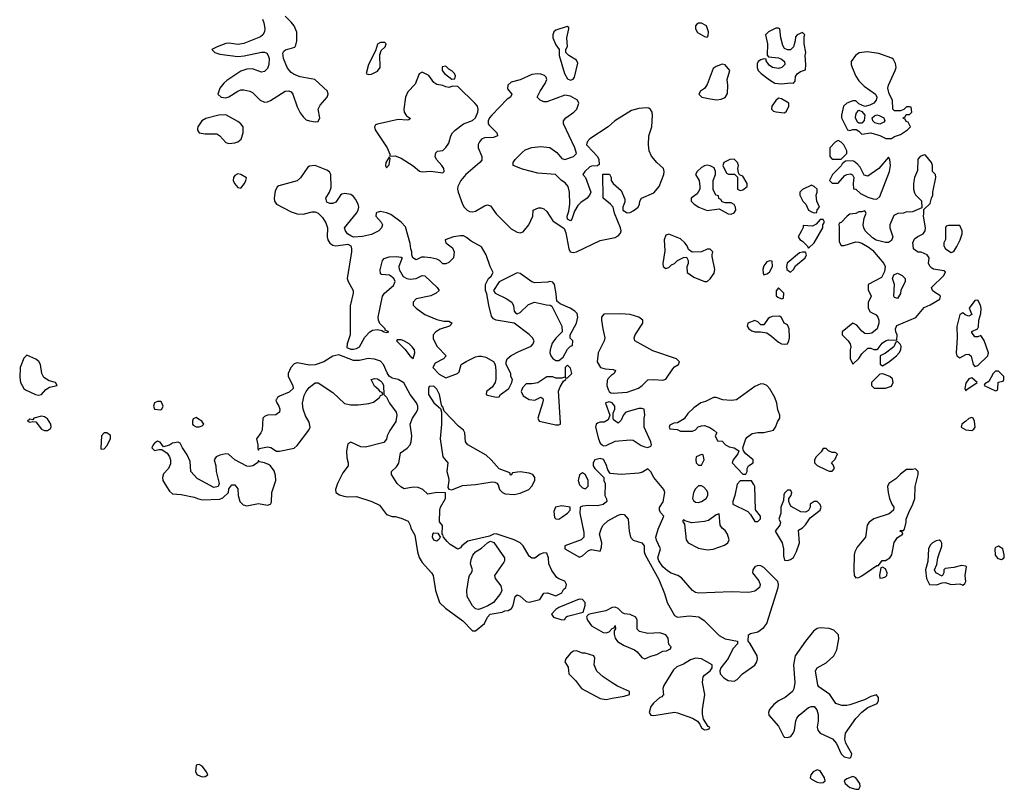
# Model space of a CAD drawing. Header units: inches. Extents: x 2396598 to 2566999, y 262085 to 451979.
# Tile 28 of 256: x 2438802 to 2445429, y 302052 to 307232. Entities that reach past the tile are written whole.
import ezdxf

# ---------------------------------------------------------------- set-up
doc = ezdxf.new("R2010")
doc.units = ezdxf.units.IN
doc.header["$MEASUREMENT"] = 0
doc.layers.add('C4330', color=7, linetype='Continuous')
doc.layers.add('C4340', color=7, linetype='Continuous')

msp = doc.modelspace()

# ---------------------------------------------------------------- linework, layer by layer
at = {"layer": 'C4330', "color": 5, "elevation": 60}
for points in [[(2440000, 306499.1), (2439998, 306490), (2440000, 306487)], [(2440000, 304547.7), (2439990, 304554), (2439970, 304546), (2439964.7, 304530), (2439964.7, 304510), (2439970, 304502), (2439990, 304491.3), (2440000, 304491.3)], [(2440000, 304141.1), (2439954, 304190), (2439950, 304258), (2439930, 304302), (2439897.2, 304350), (2439882, 304382), (2439870, 304388.7), (2439830, 304382), (2439810, 304368.7), (2439770, 304358), (2439748.4, 304388.4), (2439730, 304394), (2439710, 304382), (2439701, 304370), (2439692, 304350), (2439710, 304332), (2439740.2, 304339.8), (2439759.8, 304339.8), (2439794.4, 304314.4), (2439810.7, 304290.7), (2439818, 304270), (2439816.9, 304243.1), (2439804.7, 304210), (2439770, 304175.3), (2439763, 304150), (2439766.4, 304130), (2439790.4, 304090), (2439810, 304059.1), (2439830, 304040.5), (2439890, 304036.5), (2439977.5, 304017.5), (2440000, 304010.2)], [(2440000, 302216.8), (2439990, 302214), (2439986, 302170), (2439997.3, 302150), (2440000, 302148.9)]]:
    msp.add_lwpolyline(points, dxfattribs=at)
for points in [[(2438850, 304973.8), (2438830, 304954.7), (2438806.3, 304890), (2438802.5, 304822.5), (2438808, 304790), (2438830, 304750.4), (2438841, 304741), (2438908.9, 304708.9), (2438930, 304705.5), (2438950, 304710.2), (2438978, 304742), (2439002.1, 304757.9), (2439054, 304770), (2439044, 304790), (2439000.6, 304800.6), (2438964.1, 304824.1), (2438951.4, 304850), (2438943.6, 304910), (2438931.1, 304931.1), (2438910, 304947.3)], [(2439730, 304662.7), (2439710, 304652.7), (2439702, 304630), (2439710, 304611.3), (2439750, 304606.8), (2439758, 304610), (2439768, 304630), (2439756.5, 304656.5), (2439750, 304662)], [(2438950, 304562.8), (2438898, 304550), (2438890, 304538), (2438870, 304544), (2438856, 304530), (2438870, 304523), (2438890, 304528.4), (2438910, 304524.9), (2438950, 304476), (2438970, 304466.9), (2438990, 304466.5), (2439010, 304480.7), (2439014, 304490), (2439012.3, 304510), (2438990, 304544.4), (2438970, 304558.4)], [(2439370, 304452), (2439354, 304430), (2439347.9, 304347.9), (2439350, 304342), (2439370, 304342.8), (2439390, 304362.8), (2439413.6, 304410), (2439413, 304433), (2439390, 304451.8)]]:
    msp.add_lwpolyline(points, close=True, dxfattribs=at)
at = {"layer": 'C4340', "color": 5, "elevation": 60}
for points in [[(2440435.8, 307235.8), (2440445.2, 307210), (2440452.7, 307172.8), (2440450.3, 307150), (2440439.5, 307130), (2440422.8, 307117.2), (2440310, 307071.3), (2440270, 307065.6), (2440212.9, 307072.9), (2440190, 307071.1), (2440130.8, 307050), (2440096, 307030), (2440114.8, 307010), (2440150, 306998.9), (2440270, 306984.9), (2440312.4, 306987.6), (2440430, 307014), (2440450, 307012.7), (2440465.8, 307005.8), (2440475.5, 306990), (2440480.4, 306970), (2440478.4, 306930), (2440470, 306904), (2440450, 306882.7), (2440430, 306879.3), (2440370, 306900.7), (2440330, 306898.7), (2440290, 306885.1), (2440196.7, 306823.3), (2440175.6, 306804.4), (2440150.3, 306770), (2440134.9, 306730), (2440158, 306710), (2440190, 306706.2), (2440210, 306712.4), (2440270, 306750.3), (2440290, 306758.9), (2440310, 306759.5), (2440350.3, 306750.3), (2440370, 306740.5), (2440420.7, 306690), (2440450, 306677.1), (2440470, 306679.3), (2440491.4, 306688.6), (2440588.7, 306750), (2440613.2, 306753.2), (2440630, 306746), (2440640.7, 306730), (2440670, 306644.7), (2440690, 306604.7), (2440710, 306578), (2440730, 306558), (2440752, 306550), (2440790, 306543.1), (2440810, 306546.7), (2440822.4, 306570), (2440811.5, 306630), (2440824.2, 306655.8), (2440872.8, 306710), (2440878.9, 306730), (2440874.3, 306750), (2440789.2, 306829.2), (2440690, 306848), (2440650, 306863.5), (2440630, 306876.9), (2440604.7, 306904.7), (2440577.2, 306970), (2440573.9, 307006.1), (2440581, 307019), (2440592.2, 307027.8), (2440653.4, 307046.6), (2440660.9, 307059.1), (2440667, 307090), (2440666.6, 307146.6), (2440649.3, 307189.3), (2440630, 307215.3), (2440590, 307255.3)], [(2440000, 306487), (2440011.3, 306470), (2440050, 306463.6), (2440130, 306463.7), (2440150.2, 306450.2), (2440190, 306404.9), (2440210, 306398), (2440250, 306403), (2440270, 306410.5), (2440292.7, 306427.3), (2440305.7, 306470), (2440306.6, 306510), (2440291.6, 306530), (2440270, 306545.4), (2440190, 306591), (2440142, 306590), (2440054.2, 306565.8), (2440028.9, 306551.1), (2440002.4, 306510), (2440000, 306499.1)], [(2440000, 304491.3), (2440010, 304491.3), (2440030, 304498), (2440042, 304510), (2440028, 304530), (2440000, 304547.7)], [(2440000, 304010.2), (2440030, 304000.4), (2440150, 304004.9), (2440170, 304014), (2440208, 304050), (2440210, 304074), (2440230, 304102), (2440250, 304102), (2440270, 304074), (2440273.4, 304030), (2440284.9, 303990), (2440306.7, 303966.7), (2440330, 303960.5), (2440410, 303974.8), (2440470, 303964.9), (2440489.3, 303970.7), (2440496.2, 303983.8), (2440499.6, 304050), (2440527, 304130), (2440524.8, 304164.8), (2440514.5, 304194.5), (2440490, 304229), (2440477.6, 304237.6), (2440450, 304249.3), (2440416.4, 304256.4), (2440410, 304266), (2440402, 304250), (2440371.3, 304230), (2440350, 304224.5), (2440330, 304227), (2440249.2, 304270), (2440206.8, 304306.8), (2440189.5, 304309.5), (2440150, 304300.7), (2440124.7, 304290), (2440111, 304270), (2440123, 304230), (2440123.8, 304190), (2440144, 304110), (2440138, 304090), (2440110, 304083.7), (2440000.5, 304140.5), (2440000, 304141.1)], [(2440000, 302148.9), (2440030, 302136.4), (2440050, 302138), (2440069.2, 302150), (2440059.6, 302170), (2440030, 302207), (2440010, 302219.5), (2440000, 302216.8)]]:
    msp.add_lwpolyline(points, dxfattribs=at)
for points in [[(2443390, 307209.2), (2443370, 307209), (2443358.8, 307201.2), (2443351, 307190), (2443350.8, 307170), (2443364.9, 307144.9), (2443410, 307118), (2443430, 307114), (2443436.4, 307123.6), (2443437.2, 307150), (2443424, 307190)], [(2442486, 307186), (2442410, 307162), (2442398, 307150), (2442391.3, 307130), (2442391, 307110), (2442410, 307062), (2442434, 307030), (2442434, 306990), (2442468.4, 306870), (2442490, 306833), (2442510, 306824.9), (2442527.8, 306832.2), (2442535.2, 306844.8), (2442558.9, 306938.9), (2442550, 306959), (2442498, 306990), (2442478, 307010), (2442478, 307030), (2442488.4, 307051.6), (2442484, 307110), (2442498, 307170), (2442498, 307178)], [(2443910, 307175.3), (2443890, 307175.3), (2443842, 307150), (2443822, 307130), (2443836, 307070), (2443832.7, 306992.7), (2443842, 306982), (2443910, 306976), (2443930, 306966.8), (2443950.5, 306950.5), (2443950.7, 306930), (2443930.4, 306909.6), (2443910, 306902.7), (2443869.3, 306909.3), (2443845.2, 306925.2), (2443826, 306954), (2443826, 306966), (2443810, 306968), (2443790, 306962), (2443772, 306950), (2443765.4, 306934.6), (2443764.7, 306910), (2443771.3, 306890), (2443791.3, 306870), (2443847.5, 306827.5), (2443885.2, 306805.2), (2443930, 306799.1), (2443990, 306806.8), (2444010, 306804.7), (2444022, 306818), (2444024, 306850), (2444033.6, 306866.4), (2444058, 306882), (2444090, 306894), (2444093.2, 306930), (2444089, 306990), (2444094, 307010), (2444082, 307070), (2444082, 307118), (2444086, 307130), (2444070, 307146), (2444034, 307130), (2444023.6, 307116.4), (2444022, 307090), (2444010.9, 307049.1), (2443990.7, 307029.3), (2443970, 307028.7), (2443950, 307038), (2443938, 307058), (2443924, 307110), (2443918, 307170)], [(2441259, 307079), (2441230, 307079), (2441210, 307068), (2441197.3, 307022.7), (2441150.7, 306930), (2441134, 306870), (2441150, 306862), (2441170, 306864.7), (2441210, 306884.7), (2441228.7, 306910), (2441225.2, 306994.8), (2441235.5, 307024.5), (2441262, 307050), (2441268, 307070)], [(2444505.5, 307014.5), (2444452, 307008), (2444427.7, 306990), (2444398.8, 306950), (2444398.8, 306930), (2444405.5, 306910), (2444430, 306851), (2444450, 306821), (2444484.5, 306784.5), (2444561, 306730), (2444570.8, 306710), (2444566, 306690), (2444550.6, 306669.4), (2444523.5, 306656.5), (2444490, 306648), (2444450, 306666), (2444430, 306686), (2444410, 306686), (2444370, 306668.7), (2444346.8, 306650), (2444332, 306590), (2444332, 306570), (2444374, 306490), (2444390, 306486), (2444410, 306492), (2444431.6, 306491.6), (2444450, 306482), (2444470, 306462), (2444530.9, 306470.9), (2444591.1, 306451.1), (2444631.6, 306431.6), (2444668.4, 306431.6), (2444690, 306444.7), (2444730, 306458), (2444778, 306490), (2444798, 306510), (2444782, 306542), (2444767.3, 306547.3), (2444762, 306562), (2444750, 306566), (2444748, 306572), (2444762, 306578), (2444767.3, 306592.7), (2444790, 306594), (2444806, 306610), (2444802, 306642), (2444790, 306646), (2444770, 306646), (2444752.7, 306627.3), (2444730, 306618), (2444690, 306618), (2444678, 306630), (2444675.3, 306690), (2444653.2, 306733.2), (2444645.2, 306770), (2444649.2, 306790), (2444695.1, 306890), (2444700.9, 306910), (2444695.9, 306935.9), (2444682.7, 306962.7), (2444672.7, 306972.7), (2444583.3, 307003.3)], [(2443530, 306932.7), (2443490, 306917.2), (2443470, 306902), (2443430, 306795.3), (2443410.4, 306769.6), (2443384.7, 306750), (2443372, 306730), (2443392, 306710), (2443450, 306698), (2443493.2, 306693.2), (2443522.9, 306697.1), (2443550, 306707.7), (2443564.8, 306735.2), (2443567, 306790), (2443562.7, 306830), (2443582, 306890), (2443550, 306928.7)], [(2441510, 306879), (2441490, 306868), (2441463.4, 306796.6), (2441413.6, 306746.4), (2441399, 306710), (2441386.7, 306630), (2441390.3, 306610.3), (2441404.9, 306584.9), (2441432.7, 306567.3), (2441422, 306558), (2441410, 306555.3), (2441350, 306560.5), (2441210.6, 306529.4), (2441196.9, 306523.1), (2441191, 306510), (2441194.8, 306490), (2441274.9, 306370), (2441294, 306326), (2441294, 306314), (2441330, 306316), (2441370, 306300.7), (2441450, 306247.3), (2441492.8, 306212.8), (2441510, 306208), (2441570, 306212.4), (2441650, 306201), (2441659, 306210), (2441656, 306230), (2441644, 306250), (2441606.6, 306290), (2441599.3, 306310), (2441603.7, 306336.3), (2441614, 306346), (2441650, 306350.8), (2441670, 306370.8), (2441690, 306401), (2441703.5, 306450), (2441715.4, 306470), (2441732.9, 306487.1), (2441790, 306530.2), (2441850, 306553.7), (2441869.6, 306570), (2441886.6, 306610), (2441888.2, 306630), (2441882.4, 306650), (2441867.7, 306667.7), (2441750, 306782), (2441716.9, 306783.1), (2441690, 306775.3), (2441670, 306779), (2441649.3, 306789.3), (2441610, 306796), (2441589.6, 306809.6), (2441556.2, 306856.2)], [(2441670, 306918), (2441644.7, 306915.3), (2441644.7, 306890), (2441662, 306870), (2441710, 306832), (2441730, 306834), (2441734.6, 306854.6), (2441728, 306870), (2441710, 306888), (2441690, 306898)], [(2442287.7, 306867.7), (2442250, 306862.6), (2442170, 306826.6), (2442110, 306811.8), (2442086.8, 306790), (2442085.8, 306765.8), (2442114, 306730), (2442104.7, 306710), (2442082.6, 306697.4), (2441979.3, 306590), (2441963.1, 306570), (2441954.4, 306550), (2441955.5, 306530), (2441961.1, 306521.1), (2442013.4, 306470), (2442018, 306450), (2441990, 306438), (2441930, 306435.6), (2441910, 306427), (2441896.4, 306410), (2441888.2, 306391.8), (2441886.9, 306370), (2441911.8, 306310), (2441912.9, 306287.1), (2441899.1, 306270), (2441805.5, 306190), (2441770.4, 306150), (2441750.4, 306110), (2441748.2, 306090), (2441752.7, 306070), (2441783.1, 305990), (2441794.4, 305970), (2441813.4, 305950), (2441830, 305940.3), (2441850, 305937.6), (2441870, 305942.4), (2441930, 305979.3), (2441950, 305984.9), (2441970, 305978.8), (2442010, 305924), (2442110, 305824.9), (2442150, 305801.6), (2442170, 305798), (2442190, 305804.9), (2442229, 305850), (2442255.3, 305910), (2442258, 305950), (2442294.6, 305965.4), (2442310, 305966), (2442330, 305958.8), (2442350, 305941), (2442390, 305878), (2442467.3, 305827.3), (2442477.5, 305797.5), (2442497.3, 305690), (2442506.8, 305670), (2442530, 305663.8), (2442550, 305668.4), (2442710, 305744.9), (2442810, 305766), (2442830, 305776), (2442845.6, 305794.4), (2442849.2, 305810), (2442845.2, 305830), (2442805.2, 305930), (2442795.3, 305970), (2442779, 305990), (2442728, 306030), (2442727.3, 306192.7), (2442772.7, 306192.7), (2442782, 306170), (2442782, 306150), (2442796, 306130), (2442850, 306081), (2442875.3, 306024.7), (2442875.3, 306004.7), (2442862, 305970), (2442862, 305950), (2442890, 305931.3), (2442910, 305934.8), (2442930, 305944.9), (2442964, 305970), (2442974, 305990), (2442975.3, 306010), (2442988, 306030), (2443070, 306066.8), (2443106.6, 306110), (2443137.6, 306190), (2443139.5, 306210), (2443135.1, 306230), (2443089.7, 306269.7), (2443053.7, 306313.7), (2443039.7, 306350), (2443033.3, 306390), (2443037, 306450), (2443056, 306510), (2443061.6, 306590), (2443058.4, 306610), (2443048, 306628), (2443035.8, 306635.8), (2443018.6, 306638.6), (2442970, 306633.5), (2442919.6, 306620.4), (2442808.2, 306551.8), (2442762.6, 306510), (2442639.5, 306430), (2442620.4, 306410), (2442618, 306390), (2442622.6, 306382.6), (2442690.4, 306310), (2442699.1, 306290), (2442702, 306258), (2442692, 306248), (2442650, 306245.2), (2442639.8, 306240.2), (2442604.7, 306210), (2442592, 306190), (2442611.3, 306170), (2442646, 306070), (2442638, 306050), (2442621, 306030), (2442578.3, 306001.7), (2442559.2, 305980.8), (2442536.7, 305943.3), (2442518.8, 305890), (2442510, 305879), (2442489.4, 305889.4), (2442486, 305910), (2442497, 305943), (2442504.5, 305990), (2442502.7, 306070), (2442493.2, 306110), (2442472.9, 306132.9), (2442449.3, 306149.3), (2442409.4, 306189.4), (2442290, 306198.7), (2442186.5, 306226.5), (2442124, 306250), (2442124, 306270), (2442137.2, 306290), (2442183.3, 306336.7), (2442205.1, 306354.9), (2442249.6, 306370.4), (2442310, 306378.4), (2442370, 306370.4), (2442416.7, 306336.7), (2442450, 306297.3), (2442470, 306290.8), (2442529.1, 306310.9), (2442548.7, 306330), (2442539.3, 306370), (2442461.3, 306530), (2442462.4, 306550), (2442476.9, 306570), (2442531.4, 306608.6), (2442552.3, 306630), (2442565.7, 306670), (2442557.4, 306690), (2442510, 306717.2), (2442470, 306724), (2442350, 306679.3), (2442330, 306679), (2442306, 306690), (2442286, 306710), (2442305.2, 306750), (2442338.9, 306801.1), (2442349.2, 306830), (2442345.6, 306845.6), (2442335.3, 306855.3), (2442310, 306865.1)], [(2443910, 306704), (2443890, 306688.7), (2443864.7, 306650), (2443862, 306630), (2443876, 306616), (2443890, 306611), (2443950, 306604.7), (2443963.1, 306616.9), (2443978, 306650), (2443978, 306670), (2443930, 306699.3)], [(2444450, 306535.3), (2444441.2, 306541.2), (2444428, 306570), (2444428.9, 306591.1), (2444434.6, 306605.4), (2444450, 306622), (2444470, 306614), (2444490.8, 306590), (2444486.4, 306553.6), (2444470, 306535.3)], [(2444590, 306529), (2444558, 306538), (2444544, 306550), (2444539, 306570), (2444555.1, 306584.9), (2444570, 306590.6), (2444587.5, 306587.5), (2444618, 306570), (2444624.7, 306550), (2444618.8, 306541.2)], [(2444310, 306418), (2444290, 306408), (2444254, 306370), (2444254, 306310), (2444270, 306294), (2444330, 306294), (2444368, 306330), (2444368, 306350), (2444348, 306390), (2444330, 306408)], [(2441290, 306306), (2441266.8, 306270), (2441264.7, 306250), (2441270, 306234), (2441290, 306254), (2441296.4, 306296.4)], [(2443610, 306291.8), (2443582, 306290), (2443542, 306270), (2443534, 306250), (2443558, 306198), (2443572.7, 306192.7), (2443612, 306192), (2443632.7, 306172.7), (2443632, 306090), (2443650, 306081), (2443670, 306087.3), (2443697.2, 306110), (2443699, 306130), (2443670, 306178), (2443647.3, 306187.3), (2443640.4, 306200.4), (2443635.3, 306230), (2443639, 306250), (2443634, 306270)], [(2444650, 306306), (2444584.7, 306230), (2444510, 306179), (2444485.2, 306185.2), (2444458, 306238), (2444440.2, 306260.2), (2444418, 306278), (2444410, 306282), (2444361, 306279), (2444338, 306262), (2444330, 306248), (2444272, 306190), (2444252, 306150), (2444270, 306132), (2444310, 306132), (2444356.5, 306183.5), (2444369.2, 306190.8), (2444394.4, 306194.4), (2444406.4, 306186.4), (2444416, 306170), (2444411.3, 306130), (2444414, 306094), (2444430, 306092), (2444462, 306062), (2444510, 306038), (2444545.4, 306025.4), (2444570, 306024.7), (2444590, 306042), (2444656, 306210), (2444662, 306250), (2444658, 306290)], [(2444890, 306322), (2444862, 306310), (2444847.5, 306292.5), (2444843.6, 306216.4), (2444824.7, 306170), (2444818, 306130), (2444818, 306090), (2444825.4, 306065.4), (2444830, 306054), (2444871.6, 306011.6), (2444874, 305966), (2444810, 305939), (2444790, 305935.3), (2444770, 305938), (2444750, 305928.7), (2444712.7, 305927.3), (2444686, 305914), (2444659.1, 305850), (2444659.1, 305830), (2444679.1, 305770), (2444670, 305745.2), (2444650, 305732.7), (2444630, 305732.3), (2444567, 305747), (2444542.5, 305762.5), (2444493.2, 305810), (2444482.7, 305830), (2444479.3, 305850), (2444484.7, 305895.3), (2444498, 305930), (2444490, 305946), (2444470, 305938), (2444450, 305938), (2444430, 305928), (2444390, 305922), (2444372, 305910), (2444330, 305866), (2444318, 305862), (2444314, 305850), (2444318, 305838), (2444316.9, 305736.9), (2444330, 305712), (2444350, 305711.3), (2444430, 305736), (2444450, 305734.8), (2444470, 305727.3), (2444519.5, 305699.5), (2444540.9, 305680.9), (2444618.8, 305590), (2444626.8, 305570), (2444623.5, 305536.5), (2444602.8, 305497.2), (2444512, 305450), (2444512.7, 305412.7), (2444532, 305370), (2444512.7, 305327.3), (2444512, 305290), (2444525.4, 305265.4), (2444565.4, 305245.4), (2444578, 305230), (2444584.7, 305210), (2444584.7, 305190), (2444572, 305150), (2444538, 305122), (2444510, 305117.2), (2444490, 305119), (2444470, 305135.3), (2444436.5, 305176.5), (2444410, 305188.7), (2444338, 305130), (2444338, 305110), (2444378, 305070), (2444391, 305050), (2444396, 305030), (2444391.3, 305010), (2444391.6, 304951.6), (2444410, 304914), (2444450, 304952), (2444470, 304982), (2444510, 305022), (2444530, 305022), (2444550, 305012), (2444570, 305012), (2444580.4, 305019.6), (2444605.6, 305054.4), (2444629.3, 305070.7), (2444650, 305076), (2444706, 305074), (2444708, 305110), (2444698, 305130), (2444695.3, 305150), (2444705.6, 305174.4), (2444832.3, 305227.7), (2444890, 305294), (2444930, 305312), (2444994, 305350), (2444999, 305370), (2444995.5, 305375.5), (2444958, 305398), (2444946, 305410), (2444938, 305430), (2445021.2, 305510), (2445034, 305534), (2445022, 305542), (2444952.7, 305552.7), (2444940.2, 305560.2), (2444928.7, 305570), (2444919, 305590), (2444922, 305630), (2444910, 305648), (2444870, 305668), (2444850, 305666), (2444830, 305678), (2444818, 305690), (2444814.6, 305714.6), (2444814, 305730), (2444823.7, 305756.3), (2444846.8, 305773.2), (2444882, 305790), (2444895.3, 305810), (2444899, 305830), (2444884, 305910), (2444888, 305928), (2444886, 305954), (2444930, 305994), (2444938, 306030), (2444948, 306050), (2444948, 306070), (2444968, 306170), (2444966, 306190), (2444946, 306210), (2444946, 306250), (2444938, 306270), (2444899, 306319)], [(2440790, 306251.1), (2440753.3, 306246.7), (2440740.9, 306239.1), (2440693.1, 306166.9), (2440670, 306146), (2440546, 306114), (2440534.2, 306105.8), (2440521.8, 306078.2), (2440516.1, 306030), (2440518.3, 306010), (2440530.3, 305990), (2440630, 305938.6), (2440670, 305925.2), (2440710, 305923.5), (2440770, 305938.5), (2440790, 305939), (2440810.2, 305930.2), (2440839.9, 305899.9), (2440863.4, 305863.4), (2440874.9, 305830), (2440871.8, 305770), (2440876.5, 305750), (2440890, 305727), (2440910, 305713.1), (2440930, 305709.2), (2441010, 305720.5), (2441030.4, 305710.4), (2441035.8, 305690), (2441034.9, 305670), (2441006.4, 305490), (2441013, 305470), (2441047.7, 305410), (2441047.7, 305390), (2441026.2, 305306.2), (2441027.2, 305130), (2441025.7, 305110), (2441005.5, 305050), (2441004.9, 305024.9), (2441030, 305014.8), (2441050, 305014.8), (2441070, 305018.8), (2441089.5, 305030.5), (2441125.9, 305094.1), (2441158, 305130), (2441177.7, 305142.3), (2441210, 305146), (2441239.9, 305139.9), (2441250, 305132), (2441254, 305134), (2441254, 305130), (2441274, 305126), (2441286, 305130), (2441262, 305142), (2441262, 305150), (2441226.2, 305186.2), (2441216.9, 305210), (2441215.1, 305230), (2441245.1, 305370), (2441257, 305390), (2441317, 305443), (2441329.5, 305470), (2441320.9, 305490), (2441291.2, 305511.2), (2441237.2, 305517.2), (2441230, 305522), (2441227.6, 305547.6), (2441243, 305610), (2441254.7, 305625.3), (2441290, 305635.3), (2441337.6, 305637.6), (2441370, 305634), (2441376, 305630), (2441354.9, 305570), (2441357.1, 305550), (2441383.8, 305503.8), (2441408.8, 305488.8), (2441430, 305484.4), (2441469.6, 305490.4), (2441510, 305510.8), (2441530, 305506.8), (2441611.3, 305430), (2441624.7, 305410), (2441604.7, 305390), (2441570, 305373.2), (2441470, 305354), (2441451.3, 305330), (2441451.3, 305310), (2441471.3, 305290), (2441530, 305247.7), (2441610, 305214.8), (2441656.4, 305203.6), (2441690, 305202), (2441714, 305190), (2441694, 305170), (2441631.1, 305148.9), (2441602, 305130), (2441584.7, 305110), (2441584.7, 305084.7), (2441611.1, 305031.1), (2441672, 304970), (2441654, 304950), (2441599.6, 304920.4), (2441582, 304890), (2441626.4, 304846.4), (2441670, 304821), (2441749, 304851), (2441759, 304861), (2441773.2, 304910), (2441807.7, 304932.3), (2441870, 304963), (2441890, 304968), (2441910, 304968), (2441939.5, 304959.5), (2441990.6, 304930.6), (2442002.8, 304910), (2442007.7, 304870), (2442007.5, 304812.5), (2442002.8, 304790), (2441982, 304758), (2441944.7, 304730), (2441942, 304710), (2441950, 304704.7), (2442010, 304692), (2442030, 304694), (2442038, 304710), (2442095.3, 304750), (2442115.3, 304790), (2442118, 304810), (2442108.7, 304830), (2442108, 304850), (2442075.3, 304910), (2442075.3, 304930), (2442082, 304950), (2442109.5, 304970.5), (2442161.5, 304998.5), (2442245.6, 305034.4), (2442259, 305050), (2442264, 305070), (2442254, 305090), (2442231.9, 305111.9), (2442130, 305188.7), (2442009.6, 305209.6), (2441990, 305219.3), (2441976.9, 305236.9), (2441959.3, 305310), (2441947.3, 305387.3), (2441938, 305410), (2441938, 305450), (2441958, 305490), (2441974.6, 305505.4), (2441988, 305530), (2441968, 305570), (2441940.9, 305650), (2441910, 305702.7), (2441840.1, 305740.1), (2441810, 305766.6), (2441790, 305776.2), (2441770, 305777.6), (2441722, 305770), (2441666, 305750), (2441671.3, 305730), (2441715.9, 305695.9), (2441726.8, 305670), (2441721, 305630), (2441690, 305598), (2441670, 305588.7), (2441650, 305588.7), (2441628, 305610), (2441610, 305619), (2441570, 305629.2), (2441527.1, 305632.9), (2441507.1, 305632.9), (2441470, 305615.3), (2441449, 305630), (2441442, 305650), (2441442, 305670), (2441434, 305690), (2441430, 305726), (2441398, 305838), (2441369.1, 305869.1), (2441300.2, 305920.2), (2441272.1, 305932.1), (2441230, 305940.9), (2441205.5, 305934.5), (2441201, 305930), (2441198.8, 305910), (2441234.8, 305870), (2441244, 305850), (2441238, 305830), (2441218.8, 305810), (2441170, 305787), (2441110, 305773.2), (2441050, 305769), (2441030, 305777.2), (2441009, 305790), (2440994, 305810), (2440989, 305830), (2441069.2, 305930), (2441079.3, 305950), (2441083.7, 305970), (2441079.5, 305990), (2441063.3, 306023.3), (2441050, 306040.9), (2441030, 306054.5), (2440990, 306062.9), (2440970, 306058), (2440960.7, 306050), (2440930, 306003.6), (2440910, 305995.1), (2440890, 305993.6), (2440870, 306004.5), (2440862.4, 306030), (2440888.2, 306071.8), (2440897.5, 306102.5), (2440896, 306190), (2440887.4, 306207.4), (2440870, 306219.7)], [(2443430, 306253.2), (2443410, 306249), (2443390, 306237.2), (2443361, 306210), (2443351.3, 306190), (2443374.8, 306150), (2443380.7, 306110), (2443378.8, 306090), (2443361.4, 306058.6), (2443322, 306030), (2443322, 306010), (2443342, 305990), (2443372, 305970), (2443430, 305946.8), (2443510, 305958), (2443570, 305926), (2443590, 305922), (2443610, 305932), (2443622, 305950), (2443619, 305970), (2443610, 305988), (2443590, 305998), (2443550, 305998), (2443530, 306006), (2443522, 306022), (2443508.4, 306028.4), (2443506, 306046), (2443488, 306050), (2443468.9, 306088.9), (2443468.7, 306150), (2443486, 306190), (2443486, 306210), (2443475.3, 306235.3), (2443450, 306248.7)], [(2440270, 306194), (2440250, 306184), (2440242, 306170), (2440239.1, 306150), (2440247.7, 306130), (2440270, 306102), (2440290, 306098), (2440314.5, 306130), (2440325.2, 306150), (2440328.4, 306168.4), (2440290, 306189)], [(2444130, 306118), (2444070, 306088), (2444052, 306070), (2444052, 306050), (2444072, 306010), (2444092, 305990), (2444112, 305950), (2444130, 305938), (2444150, 305932), (2444166, 305934), (2444168.4, 305951.6), (2444186, 305970), (2444168, 306010), (2444162, 306050), (2444168.7, 306070), (2444168.7, 306090), (2444150, 306108.7)], [(2444210, 305886), (2444190, 305886), (2444163.6, 305856.4), (2444136.9, 305843.1), (2444074, 305846), (2444074, 305834), (2444064.7, 305810), (2444042, 305770), (2444051.6, 305751.6), (2444070, 305742), (2444102, 305710), (2444110, 305694), (2444148.7, 305730), (2444208, 305830), (2444208, 305852), (2444218, 305870)], [(2445052.7, 305847.3), (2445038, 305842), (2445034, 305830), (2445032.7, 305752.7), (2445022, 305730), (2445022, 305710), (2445034, 305690), (2445070, 305664.7), (2445090, 305672), (2445110, 305704.7), (2445132.7, 305750), (2445146, 305790), (2445146, 305810), (2445130, 305846)], [(2443170, 305789), (2443150, 305782), (2443140.5, 305750), (2443144.1, 305675.9), (2443131.3, 305591.3), (2443132, 305570), (2443150, 305558), (2443170, 305564.7), (2443190, 305582), (2443209, 305591), (2443230, 305611.3), (2443270, 305632), (2443290, 305634), (2443302, 305610), (2443302, 305590), (2443292.7, 305567.3), (2443294, 305530), (2443338.8, 305498.8), (2443410, 305470.4), (2443430, 305470.4), (2443450, 305488), (2443475.3, 305524.7), (2443481.7, 305550), (2443463.1, 305636.9), (2443462, 305650), (2443468, 305670), (2443450, 305688), (2443430, 305688), (2443390, 305668.7), (2443328, 305668), (2443304, 305684), (2443294, 305710), (2443279, 305730), (2443250, 305756)], [(2444070, 305668), (2444050, 305662), (2443968, 305592), (2443962.8, 305570), (2443966, 305550), (2443990, 305531.3), (2444010, 305551.3), (2444024.5, 305575.5), (2444088, 305630), (2444098, 305650), (2444090, 305666)], [(2443850, 305608), (2443830, 305602), (2443810, 305575.3), (2443804, 305550), (2443805.4, 305525.4), (2443810, 305514), (2443830, 305522), (2443848.4, 305531.6), (2443868, 305570), (2443866, 305606)], [(2442150, 305529), (2442030, 305468), (2441992, 305410), (2442002, 305390), (2442076.2, 305356.2), (2442113.4, 305330), (2442126.6, 305306.6), (2442130.9, 305270.9), (2442138, 305258), (2442150, 305251.3), (2442170, 305261), (2442225.6, 305314.4), (2442268, 305330), (2442348.4, 305311.6), (2442371.3, 305311.3), (2442383.6, 305303.6), (2442452, 305170), (2442454, 305130), (2442411.6, 305088.4), (2442386.4, 305053.6), (2442371.3, 305010), (2442371, 304990), (2442376, 304970), (2442390, 304951.3), (2442410, 304938), (2442430, 304938), (2442460.4, 304959.6), (2442490, 305014), (2442510, 305034), (2442522, 305038), (2442526, 305070), (2442507.3, 305087.3), (2442506, 305110), (2442549, 305190), (2442559, 305230), (2442553.6, 305253.6), (2442538, 305270), (2442508, 305290), (2442439, 305319), (2442416.4, 305336.4), (2442412.7, 305387.3), (2442401.2, 305450), (2442390, 305464), (2442370, 305469), (2442355.9, 305464.1), (2442270, 305460.9), (2442250, 305466.6), (2442170, 305522.7)], [(2444710, 305355.3), (2444690, 305362), (2444685.2, 305370), (2444689, 305450), (2444677.2, 305490), (2444685.6, 305514.4), (2444710, 305526), (2444742, 305510), (2444762, 305490), (2444762, 305470), (2444731.3, 305410), (2444730, 305388)], [(2443910, 305426), (2443892.7, 305407.3), (2443892.7, 305372.7), (2443903.6, 305363.6), (2443930, 305354), (2443942, 305358), (2443946, 305390)], [(2445250, 305344), (2445230, 305342), (2445191.3, 305290), (2445210, 305248), (2445190, 305235.3), (2445165.6, 305245.6), (2445150, 305258), (2445130, 305248), (2445110, 305166), (2445112.4, 305090), (2445105.5, 304990), (2445108.3, 304968.3), (2445130, 304956), (2445170, 304978.8), (2445190, 304981), (2445206.4, 304966.4), (2445218, 304910), (2445230, 304898), (2445250, 304904.7), (2445318, 304970), (2445322, 304990), (2445292.9, 305072.9), (2445270, 305106), (2445250, 305098), (2445230, 305098), (2445210, 305126), (2445210, 305132), (2445248.7, 305151.3), (2445255.3, 305164.7), (2445257.2, 305210), (2445270, 305254), (2445271.9, 305288.1), (2445269.2, 305310)], [(2442848.8, 305251.2), (2442734, 305250), (2442718, 305230), (2442718, 305210), (2442726, 305150), (2442741, 305090), (2442736, 305070), (2442695.5, 304990), (2442688, 304928), (2442710.9, 304890.9), (2442742, 304882), (2442796.9, 304876.9), (2442812, 304870), (2442802, 304850), (2442782, 304838), (2442762.8, 304817.2), (2442756.7, 304803.3), (2442752.7, 304770), (2442761.7, 304741.7), (2442770.3, 304730.4), (2442781.3, 304721.3), (2442797.1, 304717.1), (2442890, 304725.5), (2442967.6, 304752.4), (2442991.3, 304768.7), (2443030, 304806.8), (2443069.1, 304810.9), (2443130, 304806), (2443150, 304811.3), (2443197.5, 304882.5), (2443210, 304896), (2443235.3, 304910), (2443242, 304930), (2443222, 304950), (2443063.3, 305003.3), (2442942, 305070), (2442937.2, 305090), (2442945.2, 305110), (2442996, 305190), (2442996, 305210), (2442969.2, 305230), (2442910, 305246.6)], [(2443916.4, 305236.4), (2443866.4, 305233.6), (2443850, 305228), (2443839.6, 305220.4), (2443810, 305178), (2443790, 305178), (2443770, 305198), (2443750, 305208), (2443702, 305190), (2443698, 305170), (2443710, 305152), (2443730, 305138), (2443750, 305131.3), (2443788.4, 305131.6), (2443830, 305124), (2443862.4, 305102.4), (2443910, 305060.7), (2443930, 305050.7), (2443950, 305047.3), (2443969, 305051), (2443979, 305070), (2443984, 305090), (2443981.2, 305150), (2443970, 305178), (2443948, 305190), (2443928.4, 305228.4)], [(2441342, 305078), (2441338, 305070), (2441395.1, 305015.1), (2441430, 304966), (2441450, 304952), (2441462.7, 304990), (2441459.3, 305010), (2441443.7, 305030), (2441422.7, 305050), (2441388.7, 305070), (2441370, 305077)], [(2444710, 305066), (2444698, 305062), (2444684.7, 305030), (2444676.8, 305023.2), (2444630, 304988), (2444594, 304970), (2444592.7, 304912.7), (2444610, 304902), (2444650, 304926), (2444704, 304970), (2444721.2, 304990), (2444732.3, 305010), (2444734, 305034), (2444728.4, 305048.4)], [(2440950, 304976), (2440910, 304967), (2440850, 304929.5), (2440790, 304909.6), (2440753.8, 304906.2), (2440670, 304921.8), (2440650, 304916.1), (2440628.1, 304890), (2440608.9, 304850), (2440608.9, 304830), (2440641.3, 304770), (2440643.8, 304750), (2440615.1, 304724.9), (2440550, 304697.7), (2440538.4, 304690), (2440530, 304676), (2440527, 304670), (2440531.9, 304651.9), (2440546.4, 304630), (2440552.7, 304610), (2440550, 304589.4), (2440527.2, 304572.8), (2440470, 304569.7), (2440450, 304561.6), (2440439.5, 304550), (2440433.7, 304470), (2440424.9, 304450), (2440396.3, 304410), (2440404.9, 304370), (2440404.7, 304344.7), (2440410, 304334), (2440414.6, 304345.4), (2440470, 304355.8), (2440491.5, 304351.5), (2440530, 304328.2), (2440550, 304328.5), (2440650, 304348.8), (2440670, 304366), (2440747.6, 304470), (2440756.2, 304490), (2440750, 304522), (2440726.2, 304566.2), (2440709.6, 304609.6), (2440706, 304650), (2440718, 304702), (2440729.3, 304730), (2440750, 304755.5), (2440790, 304787.3), (2440810, 304786.8), (2440910, 304723), (2440989.2, 304649.2), (2441030, 304640.3), (2441081.3, 304638.7), (2441152.3, 304647.8), (2441182.4, 304657.6), (2441224, 304690), (2441230, 304702), (2441246, 304710), (2441242, 304722), (2441230, 304726), (2441220.2, 304740.2), (2441190, 304765.2), (2441168.7, 304810), (2441190, 304816), (2441210, 304814.8), (2441230, 304801), (2441241, 304790), (2441250.8, 304770), (2441252, 304710), (2441270, 304692), (2441291, 304650), (2441336, 304590), (2441340.7, 304570), (2441333, 304527), (2441293.7, 304466.3), (2441274.8, 304430), (2441270, 304408), (2441253.4, 304386.6), (2441130, 304354), (2441098, 304358), (2441030, 304388.7), (2441010, 304378), (2441000.7, 304330), (2441003.5, 304283.5), (2441014, 304250), (2441014, 304230), (2440977.5, 304182.5), (2440942, 304110), (2440927.3, 304070), (2440930.7, 304050), (2440953.7, 304033.7), (2440984.8, 304024.8), (2441010, 304019.5), (2441070, 304023), (2441171.3, 303990), (2441224.1, 303964.1), (2441270, 303902), (2441310, 303887.7), (2441330, 303887.3), (2441370, 303877.3), (2441415.9, 303855.9), (2441430.6, 303830.6), (2441434.8, 303810), (2441462, 303762), (2441479.6, 303650), (2441491.5, 303611.5), (2441510, 303579.1), (2441573, 303510), (2441585.5, 303490), (2441601.6, 303390), (2441627, 303310), (2441668, 303270), (2441785.7, 303185.7), (2441850, 303118.8), (2441870, 303118.8), (2441931.5, 303168.5), (2441950, 303211.3), (2441969.3, 303230.7), (2442050, 303244), (2442067.3, 303252.7), (2442090, 303256.3), (2442111.5, 303268.5), (2442122.9, 303290), (2442137.2, 303350), (2442150, 303360.7), (2442170, 303350.8), (2442210, 303316), (2442230, 303311), (2442302, 303330), (2442330, 303371.3), (2442355.3, 303375.3), (2442410, 303354), (2442450, 303374), (2442463.1, 303396.9), (2442478, 303410), (2442482, 303430), (2442470, 303453.2), (2442430, 303468.7), (2442418, 303478), (2442384.5, 303524.5), (2442364, 303570), (2442361.2, 303610), (2442350, 303642), (2442330, 303644), (2442305.5, 303634.5), (2442270, 303608), (2442250, 303608), (2442230, 303622), (2442191.8, 303690), (2442170, 303711.6), (2442130, 303731.3), (2442010, 303771.8), (2441990.7, 303769.3), (2441964.9, 303755.1), (2441818.5, 303721.5), (2441778, 303690), (2441770, 303678), (2441750, 303668), (2441700.1, 303700.1), (2441680.1, 303720.1), (2441655.3, 303750), (2441650, 303766), (2441646, 303766), (2441648.4, 303828.4), (2441628.4, 303851.6), (2441628.9, 303931.1), (2441634, 303950), (2441669, 304010), (2441667.3, 304047.3), (2441610, 304049), (2441550, 304038), (2441515.3, 304070), (2441483.2, 304083.2), (2441450, 304086), (2441390, 304074), (2441366.6, 304086.6), (2441342, 304110), (2441304, 304170), (2441305.2, 304190), (2441338.6, 304221.4), (2441353, 304247), (2441364.5, 304315.5), (2441410, 304346.8), (2441429.3, 304370), (2441438, 304390), (2441440.9, 304430), (2441429.3, 304510), (2441446, 304550), (2441473.2, 304590), (2441481.2, 304610), (2441482.7, 304630), (2441472.5, 304652.5), (2441430, 304708.7), (2441386.8, 304786.8), (2441350, 304809.3), (2441310, 304819.5), (2441290, 304832.3), (2441274.8, 304854.7), (2441251.1, 304910), (2441230, 304933), (2441190, 304947.6), (2441148.3, 304951.7), (2441090, 304939), (2441050, 304939)], [(2442490, 304906), (2442474, 304890), (2442474, 304830), (2442478, 304822), (2442470, 304826), (2442450, 304818), (2442410, 304818), (2442390, 304828), (2442350, 304828), (2442290, 304788.7), (2442250, 304781.2), (2442210, 304781.2), (2442185.2, 304754.8), (2442177.3, 304730), (2442190, 304701), (2442230, 304674.8), (2442269, 304671), (2442310, 304691.3), (2442322, 304682), (2442324.7, 304670), (2442320.7, 304650), (2442290.4, 304550), (2442297.3, 304530), (2442410, 304504.9), (2442430, 304504.9), (2442442, 304510), (2442442, 304518), (2442429.1, 304730.9), (2442439, 304761), (2442462, 304798), (2442478, 304810), (2442480.4, 304819.6), (2442490, 304822), (2442518, 304850), (2442510, 304886)], [(2444612, 304848), (2444590, 304846), (2444534, 304790), (2444534, 304770), (2444552.7, 304752.7), (2444630, 304751), (2444670, 304766), (2444681.2, 304790), (2444675.5, 304815.5), (2444658, 304830)], [(2445210, 304822), (2445190, 304815.3), (2445170, 304786), (2445162, 304750), (2445170, 304734), (2445176.4, 304743.6), (2445246, 304790)], [(2445390, 304866), (2445370, 304866), (2445354, 304850), (2445323.6, 304796.4), (2445298, 304782), (2445294, 304770), (2445370, 304734), (2445382, 304738), (2445386, 304750), (2445387.3, 304792.7), (2445422, 304798), (2445426, 304810), (2445426, 304830)], [(2441590, 304766), (2441558, 304762), (2441554, 304750), (2441554, 304710), (2441590, 304652), (2441634, 304614), (2441642, 304590), (2441640.7, 304510), (2441631.6, 304411.6), (2441650.7, 304290.7), (2441684.7, 304250), (2441677.1, 304190), (2441688.5, 304150), (2441690.4, 304129.6), (2441684, 304084), (2441690.9, 304070.9), (2441710, 304067.3), (2441782.7, 304097.3), (2441870, 304103.1), (2441982, 304122), (2441999.8, 304119.8), (2442012.7, 304112.7), (2442022, 304102), (2442031.3, 304070), (2442051.3, 304050), (2442070, 304040.7), (2442130, 304035.5), (2442170, 304045.5), (2442228.7, 304070), (2442250, 304091.3), (2442269, 304130), (2442269, 304150), (2442255.3, 304170), (2442230, 304179), (2442170, 304188), (2442118, 304182), (2442110, 304166), (2442106, 304166), (2442102, 304182), (2442030, 304208.7), (2441976, 304270), (2441941.5, 304301.4), (2441818, 304370), (2441802, 304390), (2441799, 304450), (2441788.7, 304470), (2441756.6, 304496.6), (2441658, 304598), (2441650, 304626), (2441646, 304626), (2441640.2, 304640.2), (2441628, 304710), (2441610, 304746)], [(2443790, 304780.9), (2443750, 304763.7), (2443627.1, 304672.9), (2443590, 304669), (2443533.6, 304673.6), (2443490, 304688.7), (2443471.6, 304688.4), (2443418, 304662), (2443387.1, 304652.9), (2443339.6, 304620.4), (2443299.6, 304580.4), (2443275.3, 304544.7), (2443230, 304518), (2443203.6, 304516.4), (2443178, 304502), (2443174, 304490), (2443178, 304478), (2443227.3, 304472.7), (2443250, 304462), (2443330, 304462), (2443350, 304471.3), (2443369.3, 304490.7), (2443390, 304498.8), (2443410, 304500.7), (2443447.1, 304487.1), (2443474, 304470), (2443494, 304450), (2443482, 304430), (2443498, 304398), (2443530, 304394), (2443552, 304370), (2443578, 304358), (2443610.7, 304350.7), (2443642, 304330), (2443636, 304310), (2443604.7, 304270), (2443598, 304250), (2443670, 304174), (2443690, 304174), (2443698, 304190), (2443698, 304210), (2443708, 304230), (2443738, 304250), (2443738, 304270), (2443689.3, 304309.3), (2443674, 304330), (2443668, 304350), (2443689, 304410), (2443698, 304422), (2443732.3, 304447.7), (2443770, 304454), (2443810, 304453.4), (2443875.3, 304470), (2443889.2, 304490), (2443904, 304530), (2443919, 304550), (2443917.2, 304570), (2443904.9, 304604.9), (2443898.9, 304650), (2443885.4, 304690), (2443850, 304746.6), (2443830, 304769.3), (2443810, 304778)], [(2442770, 304659), (2442746.8, 304653.2), (2442744.7, 304650), (2442774, 304570), (2442762, 304538), (2442736.9, 304523.1), (2442710, 304522), (2442690, 304515.3), (2442682, 304510), (2442678, 304490), (2442698, 304410), (2442710, 304382), (2442722, 304370), (2442730, 304364.7), (2442750, 304366), (2442810, 304396), (2442910, 304404.7), (2442930, 304402), (2442985.2, 304365.2), (2443010, 304356), (2443030, 304351.3), (2443050, 304362), (2443054, 304370), (2443049, 304390), (2443004, 304490), (2443004, 304550), (2443008.7, 304570), (2443006, 304610), (2442990, 304615.3), (2442970, 304614), (2442882, 304590), (2442866.8, 304573.2), (2442850, 304535.3), (2442830, 304515.3), (2442798, 304538), (2442795.3, 304550), (2442796.4, 304583.6), (2442808, 304610), (2442808.7, 304630), (2442790, 304653.2)], [(2445210, 304554), (2445190, 304548.7), (2445170, 304528.7), (2445142, 304510), (2445138, 304490), (2445170, 304471), (2445210, 304466), (2445224.7, 304475.3), (2445233.2, 304490), (2445229.1, 304529.1), (2445218, 304550)], [(2444230, 304346), (2444210, 304346), (2444196.9, 304323.1), (2444162, 304290), (2444152, 304270), (2444152, 304250), (2444170, 304232), (2444230, 304202), (2444250, 304194), (2444270, 304194), (2444286, 304210), (2444276.4, 304236.4), (2444266, 304250), (2444290, 304274), (2444306, 304310), (2444290, 304318), (2444270, 304318), (2444246, 304330)], [(2442710, 304279), (2442674, 304270), (2442662, 304250), (2442662, 304230), (2442672, 304210), (2442734, 304150), (2442734, 304130), (2442742, 304110), (2442741, 304030), (2442752, 304008), (2442754, 303990), (2442730, 303969), (2442690, 303959), (2442630, 303962), (2442590, 303958), (2442574, 303950), (2442571.3, 303910), (2442599.8, 303779.8), (2442598, 303750), (2442582, 303730), (2442472, 303690), (2442471, 303670), (2442570, 303614.9), (2442590, 303623), (2442630, 303659.1), (2442650, 303664.9), (2442710, 303654), (2442718, 303682), (2442719, 303710), (2442704, 303770), (2442717.2, 303810), (2442729.2, 303830), (2442761.2, 303858.8), (2442830, 303898), (2442850, 303904.7), (2442870, 303902), (2442898, 303870), (2442904.9, 303790), (2442913.4, 303750), (2442930, 303728), (2442990.4, 303710.4), (2442999.3, 303699.3), (2443004, 303690), (2443004.9, 303650), (2443010.8, 303630), (2443103.1, 303463.1), (2443141.6, 303370), (2443159.3, 303310), (2443210, 303220.7), (2443230, 303210.6), (2443310, 303219.5), (2443372.7, 303212.7), (2443409.1, 303189.1), (2443510, 303088), (2443550, 303065.5), (2443632, 303050), (2443634, 303030), (2443602, 302998), (2443570, 302933.2), (2443521, 302870), (2443514.8, 302850), (2443516, 302830), (2443541.7, 302801.7), (2443570, 302784.9), (2443610, 302778.8), (2443630, 302791), (2443666, 302830), (2443750, 302886.4), (2443763.5, 302910), (2443768.5, 302930), (2443766.2, 302950), (2443716.3, 303036.3), (2443704, 303050), (2443708, 303092), (2443720.4, 303099.6), (2443770, 303111), (2443810, 303142), (2443830, 303167.3), (2443906, 303410), (2443909.2, 303430), (2443905.2, 303450), (2443810, 303545.2), (2443790, 303556), (2443770, 303558), (2443750, 303549), (2443737.3, 303530), (2443734, 303510), (2443775.8, 303455.8), (2443784.9, 303430), (2443780.7, 303410), (2443750, 303384.5), (2443710, 303376.9), (2443590, 303380.5), (2443371.7, 303371.7), (2443350, 303377), (2443330, 303389.4), (2443255.3, 303475.3), (2443231.6, 303491.6), (2443187.5, 303507.5), (2443162, 303522), (2443129.6, 303549.6), (2443103.7, 303590), (2443098, 303610), (2443115.1, 303670), (2443087.8, 303727.8), (2443082.9, 303750), (2443098.3, 303801.7), (2443138, 303890), (2443114.6, 303914.6), (2443108.7, 303930), (2443108.9, 303948.9), (2443132.5, 303987.5), (2443144, 304050), (2443137.2, 304070), (2443069, 304150), (2443050, 304188), (2443030, 304208), (2442994.4, 304185.6), (2442970, 304179.3), (2442850, 304171.8), (2442776.4, 304176.4), (2442761.2, 304201.2), (2442750, 304238), (2442732.1, 304272.1)], [(2443390, 304306), (2443354, 304290), (2443352, 304270), (2443354, 304250), (2443370, 304234), (2443390, 304234), (2443408, 304270), (2443402, 304302)], [(2442590, 304182), (2442570, 304168), (2442561, 304130), (2442570, 304102), (2442590, 304082), (2442610, 304074), (2442627.3, 304092.7), (2442628.7, 304130), (2442610, 304168)], [(2444830, 304208.7), (2444810, 304204), (2444770, 304204), (2444730, 304173.2), (2444698.4, 304141.6), (2444650.8, 304110), (2444642, 304090), (2444646.8, 304050), (2444656, 304010), (2444670.9, 303970.9), (2444684.7, 303950), (2444682, 303930), (2444653.7, 303906.3), (2444550, 303872.3), (2444518.8, 303850), (2444504.9, 303830), (2444494, 303750), (2444439, 303681), (2444423, 303650), (2444418, 303630), (2444415.5, 303530), (2444418.8, 303490), (2444430, 303476), (2444450, 303477.3), (2444470, 303487.7), (2444570, 303558), (2444582, 303558), (2444607.3, 303592.7), (2444630, 303592), (2444659, 303610), (2444672, 303630), (2444686.6, 303713.4), (2444710, 303746), (2444746, 303770), (2444742, 303782), (2444726, 303790), (2444730, 303794), (2444750, 303794), (2444756.4, 303803.6), (2444768.7, 303850), (2444769, 303870), (2444785.6, 303914.4), (2444814, 303970), (2444826, 304010), (2444828, 304090), (2444849.2, 304170), (2444848.7, 304190)], [(2443390, 304095.3), (2443370, 304095.3), (2443350, 304075.3), (2443337.3, 304050), (2443330.7, 304010), (2443336.3, 303996.3), (2443350, 303984), (2443370, 303983), (2443390, 303988.4), (2443421.2, 304010), (2443434, 304030), (2443434, 304050), (2443425.6, 304065.6), (2443405.6, 304085.6)], [(2443650, 304128), (2443630, 304106), (2443616, 304030), (2443602, 303990), (2443602, 303970), (2443702, 303922), (2443721, 303901), (2443750, 303854), (2443770, 303854), (2443787.3, 303872.7), (2443788, 303890), (2443753.6, 303933.6), (2443749, 304089), (2443743.1, 304103.1), (2443727.3, 304127.3)], [(2443990, 304066), (2443970, 304066), (2443950, 304046), (2443945.4, 304034.6), (2443943.6, 303996.4), (2443924.7, 303950), (2443924.7, 303910), (2443912, 303870), (2443922, 303850), (2443918, 303830), (2443886, 303790), (2443933.4, 303710), (2443942, 303670), (2443942.8, 303622.8), (2443950, 303594), (2443970, 303592), (2443990, 303598), (2444010, 303612), (2444030, 303652), (2444049.3, 303710), (2444044, 303796), (2444070, 303811.3), (2444090, 303831.3), (2444121.5, 303878.5), (2444188.7, 303930), (2444197.2, 303950), (2444190, 303968), (2444170, 303988), (2444150, 303988), (2444122, 303970), (2444122, 303950), (2444111.1, 303928.9), (2444090, 303918), (2444060.4, 303920.4), (2443995.3, 303955.3), (2443986, 303970), (2443978, 303990), (2443978, 304010), (2443995.3, 304030), (2443998, 304050)], [(2442450, 303960.9), (2442408.2, 303951.8), (2442398, 303922), (2442401.4, 303881.4), (2442410, 303871.3), (2442430, 303871), (2442450, 303882.8), (2442488.7, 303910), (2442508, 303930), (2442506, 303950)], [(2443510, 303906), (2443490, 303899), (2443438, 303862), (2443410, 303853.6), (2443325.2, 303845.2), (2443278, 303858), (2443270, 303866), (2443263.6, 303856.4), (2443276, 303836), (2443287.7, 303730), (2443301, 303710), (2443370, 303674.8), (2443430, 303662.8), (2443470, 303667.3), (2443545.4, 303694.6), (2443569, 303710), (2443578, 303730), (2443566, 303770), (2443550, 303793.2), (2443529.2, 303810), (2443517.2, 303830)], [(2441630, 303754), (2441634, 303754), (2441625.4, 303734.6), (2441610, 303722), (2441590, 303728.7), (2441581.2, 303750), (2441582, 303770), (2441590, 303778), (2441616, 303776)], [(2441890, 303262), (2441870, 303266.6), (2441850, 303286), (2441813.3, 303350), (2441811.3, 303390), (2441824.7, 303475.3), (2441830, 303491.3), (2441844, 303510), (2441849, 303530), (2441836.2, 303570), (2441841, 303599), (2441852.4, 303627.6), (2441869.7, 303650.3), (2441910, 303674.4), (2441950, 303711.3), (2441970, 303722.8), (2441992.3, 303712.3), (2442064.7, 303610), (2442064.7, 303590), (2442059.8, 303580.2), (2441998, 303490), (2442002.8, 303470), (2442041.3, 303421.3), (2442048.2, 303390), (2442038, 303370), (2441990, 303309.2), (2441953.4, 303286.6), (2441910, 303269.4)], [(2444990, 303728.7), (2444970, 303724), (2444944.7, 303710), (2444930, 303695.3), (2444919.1, 303670), (2444914, 303586), (2444898, 303530), (2444906, 303470), (2444924.7, 303430), (2444972.1, 303427.9), (2445010, 303442), (2445030, 303444.7), (2445071.1, 303431.1), (2445130, 303434.8), (2445150, 303426), (2445163.1, 303436.9), (2445168.9, 303451.1), (2445165.2, 303490), (2445175.3, 303550), (2445170, 303553.2), (2445141.4, 303558.6), (2445090, 303544), (2445030, 303538), (2445022, 303530), (2445022, 303510), (2445010, 303486), (2444968, 303510), (2444958, 303530), (2444975.3, 303564.7), (2444982, 303610), (2445009, 303689), (2445009, 303709), (2445002, 303722)], [(2445390, 303688.7), (2445370, 303679), (2445364.9, 303670), (2445368.1, 303628.1), (2445384.5, 303604.5), (2445410, 303598), (2445428, 303610), (2445428.7, 303630), (2445418, 303670)], [(2444610, 303548), (2444598, 303542), (2444587.9, 303492.1), (2444590, 303474), (2444610, 303474.8), (2444630, 303483), (2444638, 303490), (2444640.9, 303510), (2444630, 303535.3)], [(2442567.9, 303332.1), (2442430, 303275.3), (2442410, 303262), (2442381, 303230), (2442394, 303210), (2442450, 303192), (2442470, 303194), (2442478, 303210), (2442490, 303218), (2442595.3, 303244.7), (2442608.7, 303290), (2442608.7, 303310), (2442590, 303328.7)], [(2442810, 303278), (2442790, 303275.3), (2442747.1, 303252.9), (2442646, 303234), (2442631.1, 303228.9), (2442621, 303219), (2442618, 303210), (2442624.7, 303190), (2442650, 303151.3), (2442730, 303106.8), (2442750, 303106), (2442768.9, 303111.1), (2442790, 303134), (2442802, 303138), (2442810, 303154), (2442811.6, 303131.6), (2442802, 303118), (2442803.6, 303096.4), (2442810.8, 303070), (2442826.6, 303046.6), (2442870, 303020.5), (2442941, 302990), (2442957.3, 302977.3), (2442990, 302938.8), (2443010, 302931), (2443050, 302947.3), (2443090, 302958.8), (2443130, 302981), (2443155.3, 302984.7), (2443182, 302998), (2443186, 303010), (2443170, 303026), (2443166, 303070), (2443151.3, 303091.3), (2443110, 303105.1), (2443030, 303101.3), (2442973, 303113), (2442958.4, 303130), (2442956.9, 303190), (2442949.5, 303210), (2442910.6, 303229.4), (2442872.7, 303232.7), (2442859, 303239), (2442830, 303268)], [(2444190, 303139), (2444170, 303133.2), (2444144.6, 303115.4), (2444090.4, 303050), (2444021.1, 302950), (2444008.9, 302890), (2444019.5, 302770), (2444012.4, 302727.6), (2444004, 302710), (2443954, 302670), (2443910, 302648), (2443876.7, 302623.3), (2443848.5, 302590), (2443841.3, 302570), (2443844.9, 302550), (2443910, 302477.1), (2443942.4, 302410), (2443950, 302403.7), (2443970, 302400.3), (2443991.6, 302408.4), (2444007.8, 302430), (2444015.8, 302450), (2444026.5, 302513.5), (2444032.8, 302530), (2444048, 302550), (2444110, 302603.7), (2444130, 302610.4), (2444150, 302608.2), (2444166.8, 302586.8), (2444175.5, 302555.5), (2444175.9, 302510), (2444169.1, 302470), (2444172.7, 302450), (2444190.3, 302430.3), (2444272.7, 302392.7), (2444299.6, 302359.6), (2444330, 302291.3), (2444350, 302271.3), (2444390, 302262), (2444398, 302270), (2444402, 302290), (2444361.6, 302361.6), (2444355.6, 302390), (2444360.5, 302430), (2444430, 302528), (2444469.8, 302570.2), (2444510, 302603.1), (2444573.2, 302630), (2444581.2, 302650), (2444581.2, 302670), (2444568.7, 302688.7), (2444530, 302675.6), (2444486.8, 302653.2), (2444390, 302620.4), (2444370, 302615.1), (2444335.8, 302615.8), (2444295.1, 302630), (2444254, 302690), (2444180.7, 302740.7), (2444173, 302753), (2444158, 302850), (2444169.2, 302870), (2444230, 302903.7), (2444282.4, 302950), (2444302.4, 302990), (2444315.8, 303064.2), (2444311.9, 303091.9), (2444282.3, 303122.2), (2444250, 303135.1)], [(2442550, 302984), (2442530, 302982), (2442510, 302968.7), (2442478, 302930), (2442472, 302910), (2442493.7, 302873.7), (2442498, 302830), (2442543.8, 302783.8), (2442583, 302730), (2442710, 302663), (2442750, 302656), (2442790, 302666), (2442870, 302678), (2442906, 302690), (2442906, 302710), (2442826.6, 302746.6), (2442790, 302769.2), (2442729.5, 302809.5), (2442686.8, 302846.8), (2442669, 302890), (2442674, 302934), (2442666, 302950), (2442608.4, 302968.4), (2442590, 302968.7)], [(2443350, 302934), (2443316.8, 302923.2), (2443270, 302894), (2443224, 302876), (2443203, 302857), (2443137.3, 302750), (2443130.7, 302730), (2443134, 302686), (2443130, 302686), (2443125.4, 302674.6), (2443110, 302669), (2443068.3, 302631.7), (2443050, 302608.7), (2443039.1, 302570), (2443050, 302551), (2443070, 302548.4), (2443210, 302572), (2443230, 302567.3), (2443331.3, 302531.3), (2443363, 302510), (2443378.8, 302490), (2443390, 302464.7), (2443410, 302451.3), (2443430, 302454), (2443442, 302458), (2443446, 302470), (2443435.3, 302475.3), (2443404.5, 302524.5), (2443398.7, 302558.7), (2443398.3, 302590), (2443413.1, 302690), (2443398.7, 302770), (2443399.5, 302790), (2443402.7, 302810), (2443410, 302821), (2443448.7, 302850), (2443462, 302870), (2443462, 302890), (2443390, 302929)], [(2444170, 302182.7), (2444142.8, 302170), (2444127.3, 302150), (2444122.8, 302130), (2444130, 302121), (2444170, 302099.1), (2444190, 302094.8), (2444210, 302098), (2444222, 302110), (2444219.3, 302130), (2444190, 302176)], [(2444410, 302138), (2444370, 302122), (2444352, 302110), (2444358, 302090), (2444390, 302064.7), (2444430, 302052), (2444450, 302054), (2444458, 302070), (2444455.3, 302090), (2444428.4, 302128.4), (2444416.4, 302136.4)]]:
    msp.add_lwpolyline(points, close=True, dxfattribs=at)

doc.saveas('drawing.dxf')
